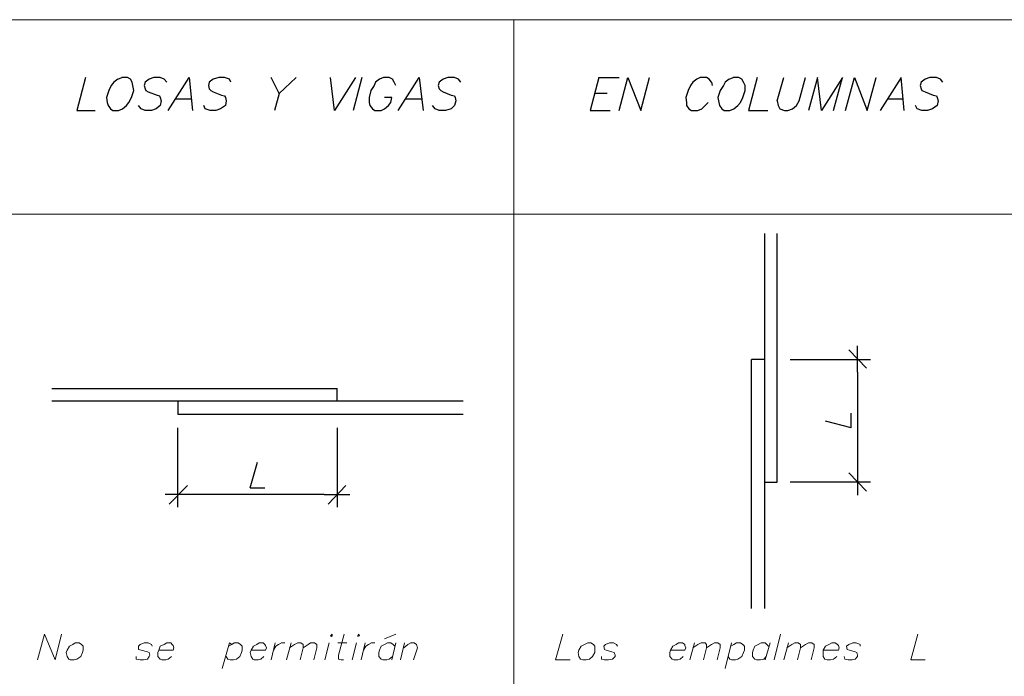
# Model space of a CAD drawing. Header units: metres. Extents: x -11 to 490, y -19 to 215.
# Tile 66 of 73: x 142.65 to 145.25, y 4.09 to 5.83. Entities that reach past the tile are written whole.
import ezdxf

# ---------------------------------------------------------------- set-up
doc = ezdxf.new("R2010")
doc.units = ezdxf.units.M
doc.layers.add('ARMADURA', color=4, linetype='Continuous', lineweight=25)
doc.layers.add('LAYER2', color=1, linetype='Continuous', lineweight=20)
for name, color, linetype in [('AUTOVUE_1', 1, 'Continuous'), ('AUTOVUE_5', 5, 'Continuous'), ('MEMBRETE', 7, 'Continuous'), ('TEXTOS-CHICOS', 3, 'Continuous')]:
    doc.layers.add(name, color=color, linetype=linetype)

# ---------------------------------------------------------------- blocks, each defined once
blk = doc.blocks.new('NG')
at = {"layer": 'AUTOVUE_1'}
for p, q in [((956.2562, 975.309), (956.2562, 975.4113)), ((955.9957, 975.3586), (956.3059, 975.3586)), ((956.2562, 975.309), (956.2562, 974.9337)), ((953.6325, 974.788), (953.6325, 975.095)), ((954.2465, 975.095), (954.2465, 974.788)), ((956.2562, 974.9337), (956.2562, 974.8345)), ((956.3059, 974.8841), (955.9957, 974.8841)), ((953.6821, 974.8376), (953.5828, 974.8376)), ((954.1969, 974.8376), (953.6821, 974.8376)), ((954.1969, 974.8376), (954.2962, 974.8376))]:
    blk.add_line(p, q, dxfattribs=at)
at = {"layer": 'AUTOVUE_5'}
for p, q in [((953.2758, 976.4472), (953.2417, 976.3201)), ((953.375, 976.4162), (953.3657, 976.3976)), ((953.3843, 976.4286), (953.375, 976.4162)), ((953.3999, 976.441), (953.3843, 976.4286)), ((953.3999, 976.441), (953.4154, 976.4472)), ((953.4371, 976.4472), (953.4154, 976.4472)), ((953.4495, 976.441), (953.4371, 976.4472)), ((953.4557, 976.4286), (953.4495, 976.441)), ((953.4588, 976.4162), (953.4557, 976.4286)), ((953.4619, 976.3976), (953.4588, 976.4162)), ((953.5053, 976.4286), (953.5022, 976.4162)), ((953.5022, 976.4162), (953.5053, 976.4038)), ((953.5208, 976.441), (953.5053, 976.4286)), ((953.5394, 976.4472), (953.5208, 976.441)), ((953.5642, 976.4472), (953.5394, 976.4472)), ((953.5797, 976.441), (953.5642, 976.4472)), ((953.5797, 976.441), (953.589, 976.4286)), ((953.5952, 976.3201), (953.6759, 976.4472)), ((953.6759, 976.4472), (953.6883, 976.3201)), ((953.7534, 976.4286), (953.7503, 976.4162)), ((953.7503, 976.4162), (953.7534, 976.4038)), ((953.7689, 976.441), (953.7534, 976.4286)), ((953.7906, 976.4472), (953.7689, 976.441)), ((953.8123, 976.4472), (953.7906, 976.4472)), ((953.8309, 976.441), (953.8123, 976.4472)), ((953.8371, 976.4286), (953.8309, 976.441)), ((954.0232, 976.3852), (953.9922, 976.4472)), ((954.0232, 976.3852), (954.0884, 976.4472)), ((954.2372, 976.3201), (954.2217, 976.4472)), ((954.3179, 976.4472), (954.2372, 976.3201)), ((954.3427, 976.4472), (954.3086, 976.3201)), ((954.3179, 976.4472), (954.3179, 976.4472)), ((954.3892, 976.4162), (954.3768, 976.3976)), ((954.3954, 976.4286), (954.3892, 976.4162)), ((954.4109, 976.441), (954.3954, 976.4286)), ((954.4264, 976.4472), (954.4109, 976.441)), ((954.4481, 976.4472), (954.4264, 976.4472)), ((954.4605, 976.441), (954.4481, 976.4472)), ((954.4667, 976.4286), (954.4605, 976.441)), ((954.4729, 976.4162), (954.4667, 976.4286)), ((954.4822, 976.3201), (954.5629, 976.4472)), ((954.5629, 976.4472), (954.5784, 976.3201)), ((954.6404, 976.4286), (954.6373, 976.4162)), ((954.6373, 976.4162), (954.6404, 976.4038)), ((954.6559, 976.441), (954.6404, 976.4286)), ((954.6745, 976.4472), (954.6559, 976.441)), ((954.6993, 976.4472), (954.6745, 976.4472)), ((954.7148, 976.441), (954.6993, 976.4472)), ((954.7241, 976.4286), (954.7148, 976.441)), ((955.2576, 976.4472), (955.2235, 976.3201)), ((955.2576, 976.4472), (955.3351, 976.4472)), ((955.3351, 976.3201), (955.3692, 976.4472)), ((955.3692, 976.4472), (955.4189, 976.3201)), ((955.4189, 976.3201), (955.453, 976.4472)), ((955.453, 976.4472), (955.453, 976.4472)), ((955.6111, 976.4162), (955.6018, 976.3976)), ((955.6204, 976.4286), (955.6111, 976.4162)), ((955.636, 976.441), (955.6204, 976.4286)), ((955.6484, 976.4472), (955.636, 976.441)), ((955.6732, 976.4472), (955.6484, 976.4472)), ((955.6825, 976.441), (955.6732, 976.4472)), ((955.6918, 976.4286), (955.6825, 976.441)), ((955.6918, 976.4286), (955.6949, 976.4162)), ((955.7383, 976.4162), (955.7259, 976.3976)), ((955.7445, 976.4286), (955.7383, 976.4162)), ((955.76, 976.441), (955.7445, 976.4286)), ((955.76, 976.441), (955.7755, 976.4472)), ((955.7972, 976.4472), (955.7755, 976.4472)), ((955.8096, 976.441), (955.7972, 976.4472)), ((955.8158, 976.4286), (955.8096, 976.441)), ((955.822, 976.4162), (955.8158, 976.4286)), ((955.822, 976.3976), (955.822, 976.4162)), ((955.8686, 976.4472), (955.8344, 976.3201)), ((955.9461, 976.3573), (955.9709, 976.4472)), ((956.0298, 976.3573), (956.0546, 976.4472)), ((956.0546, 976.4472), (956.0546, 976.4472)), ((956.1012, 976.4472), (956.067, 976.3201)), ((956.1167, 976.3201), (956.1012, 976.4472)), ((956.1973, 976.4472), (956.1167, 976.3201)), ((956.1632, 976.3201), (956.1973, 976.4472)), ((956.2097, 976.3201), (956.2438, 976.4472)), ((956.2438, 976.4472), (956.2934, 976.3201)), ((956.2934, 976.3201), (956.3276, 976.4472)), ((956.3276, 976.4472), (956.3276, 976.4472)), ((956.4237, 976.4472), (956.3431, 976.3201)), ((956.4361, 976.3201), (956.4237, 976.4472)), ((956.5012, 976.4286), (956.4981, 976.4162)), ((956.4981, 976.4162), (956.5012, 976.4038)), ((956.5168, 976.441), (956.5012, 976.4286)), ((956.5354, 976.4472), (956.5168, 976.441)), ((956.5602, 976.4472), (956.5354, 976.4472)), ((956.5757, 976.441), (956.5602, 976.4472)), ((956.585, 976.4286), (956.5757, 976.441)), ((953.3657, 976.3976), (953.3564, 976.3697)), ((953.4526, 976.3697), (953.4619, 976.3976)), ((953.5053, 976.4038), (953.5084, 976.3976)), ((953.5084, 976.3976), (953.5177, 976.3914)), ((953.5177, 976.3914), (953.5518, 976.379)), ((953.5518, 976.379), (953.5611, 976.3759)), ((953.7534, 976.4038), (953.7596, 976.3976)), ((953.7596, 976.3976), (953.7689, 976.3914)), ((953.7689, 976.3914), (953.7999, 976.379)), ((953.7999, 976.379), (953.8123, 976.3759)), ((954.0232, 976.3852), (954.0046, 976.3201)), ((954.3768, 976.3976), (954.3706, 976.3697)), ((954.6404, 976.4038), (954.6466, 976.3976)), ((954.6466, 976.3976), (954.6559, 976.3914)), ((954.6559, 976.3914), (954.6869, 976.379)), ((954.6869, 976.379), (954.6993, 976.3759)), ((955.2886, 976.3852), (955.2421, 976.3852)), ((955.6018, 976.3976), (955.5925, 976.3697)), ((955.7259, 976.3976), (955.7166, 976.3697)), ((955.8127, 976.3697), (955.822, 976.3976)), ((956.5012, 976.4038), (956.5043, 976.3976)), ((956.5043, 976.3976), (956.5168, 976.3914)), ((956.5168, 976.3914), (956.5478, 976.379)), ((956.5478, 976.379), (956.5602, 976.3759)), ((953.3564, 976.3697), (953.3595, 976.3511)), ((953.3595, 976.3511), (953.3626, 976.3387)), ((953.3626, 976.3387), (953.3719, 976.3263)), ((953.4185, 976.3263), (953.434, 976.3387)), ((953.434, 976.3387), (953.4433, 976.3511)), ((953.4433, 976.3511), (953.4526, 976.3697)), ((953.4805, 976.3387), (953.4805, 976.3387)), ((953.4898, 976.3263), (953.4805, 976.3387)), ((953.5642, 976.3387), (953.5487, 976.3263)), ((953.5611, 976.3759), (953.5642, 976.3697)), ((953.5642, 976.3697), (953.5673, 976.3573)), ((953.5673, 976.3573), (953.5642, 976.3387)), ((953.6821, 976.3635), (953.6232, 976.3635)), ((953.7317, 976.3387), (953.7317, 976.3387)), ((953.7379, 976.3263), (953.7317, 976.3387)), ((953.8154, 976.3387), (953.7968, 976.3263)), ((953.8123, 976.3759), (953.8154, 976.3697)), ((953.8154, 976.3697), (953.8185, 976.3573)), ((953.8185, 976.3573), (953.8154, 976.3387)), ((954.3706, 976.3697), (954.3706, 976.3511)), ((954.3706, 976.3511), (954.3737, 976.3387)), ((954.3737, 976.3387), (954.383, 976.3263)), ((954.4574, 976.3697), (954.4295, 976.3697)), ((954.4295, 976.3263), (954.445, 976.3387)), ((954.445, 976.3387), (954.4543, 976.3511)), ((954.4543, 976.3511), (954.4574, 976.3697)), ((954.5722, 976.3635), (954.5101, 976.3635)), ((954.6156, 976.3387), (954.6156, 976.3387)), ((954.6249, 976.3263), (954.6156, 976.3387)), ((954.6993, 976.3387), (954.6869, 976.3263)), ((954.6993, 976.3759), (954.7024, 976.3697)), ((954.7055, 976.3573), (954.6993, 976.3387)), ((954.7024, 976.3697), (954.7055, 976.3573)), ((955.5925, 976.3697), (955.5956, 976.3511)), ((955.5956, 976.3511), (955.5956, 976.3387)), ((955.5956, 976.3387), (955.6049, 976.3263)), ((955.6546, 976.3263), (955.667, 976.3387)), ((955.667, 976.3387), (955.6794, 976.3511)), ((955.7166, 976.3697), (955.7197, 976.3511)), ((955.7197, 976.3511), (955.7228, 976.3387)), ((955.7228, 976.3387), (955.7321, 976.3263)), ((955.7786, 976.3263), (955.7941, 976.3387)), ((955.7941, 976.3387), (955.8034, 976.3511)), ((955.8034, 976.3511), (955.8127, 976.3697)), ((955.9461, 976.3573), (955.9492, 976.3387)), ((955.9492, 976.3387), (955.9554, 976.3263)), ((956.005, 976.3263), (956.0205, 976.3387)), ((956.0205, 976.3387), (956.0298, 976.3573)), ((956.4299, 976.3635), (956.371, 976.3635)), ((956.4795, 976.3387), (956.4795, 976.3387)), ((956.4857, 976.3263), (956.4795, 976.3387)), ((956.5633, 976.3387), (956.5447, 976.3263)), ((956.5602, 976.3759), (956.5633, 976.3697)), ((956.5633, 976.3697), (956.5664, 976.3573)), ((956.5664, 976.3573), (956.5633, 976.3387)), ((953.2417, 976.3201), (953.313, 976.3201)), ((953.3719, 976.3263), (953.3812, 976.3201)), ((953.3812, 976.3201), (953.403, 976.3201)), ((953.403, 976.3201), (953.4185, 976.3263)), ((953.5053, 976.3201), (953.4898, 976.3263)), ((953.5301, 976.3201), (953.5053, 976.3201)), ((953.5487, 976.3263), (953.5301, 976.3201)), ((953.7565, 976.3201), (953.7379, 976.3263)), ((953.7782, 976.3201), (953.7565, 976.3201)), ((953.7968, 976.3263), (953.7782, 976.3201)), ((954.383, 976.3263), (954.3923, 976.3201)), ((954.3923, 976.3201), (954.4171, 976.3201)), ((954.4171, 976.3201), (954.4295, 976.3263)), ((954.6404, 976.3201), (954.6249, 976.3263)), ((954.6652, 976.3201), (954.6404, 976.3201)), ((954.6869, 976.3263), (954.6652, 976.3201)), ((955.2235, 976.3201), (955.301, 976.3201)), ((955.6049, 976.3263), (955.6142, 976.3201)), ((955.6142, 976.3201), (955.6391, 976.3201)), ((955.6391, 976.3201), (955.6546, 976.3263)), ((955.7321, 976.3263), (955.7414, 976.3201)), ((955.7414, 976.3201), (955.7631, 976.3201)), ((955.7631, 976.3201), (955.7786, 976.3263)), ((955.8344, 976.3201), (955.9089, 976.3201)), ((955.9554, 976.3263), (955.974, 976.3201)), ((955.974, 976.3201), (955.9864, 976.3201)), ((955.9864, 976.3201), (956.005, 976.3263)), ((956.1632, 976.3201), (956.1632, 976.3201)), ((956.5043, 976.3201), (956.4857, 976.3263)), ((956.5261, 976.3201), (956.5043, 976.3201)), ((956.5447, 976.3263), (956.5261, 976.3201))]:
    blk.add_line(p, q, dxfattribs=at)
at = {"layer": 'LAYER2', "color": 2, "linetype": 'Continuous'}
for p, q in [((956.9292, 976.6705), (950.6768, 976.6705)), ((954.9288, 972.9209), (954.9288, 976.6705)), ((950.6768, 975.92), (956.9292, 975.92)), ((953.0897, 974.1987), (953.1176, 974.2979)), ((953.1176, 974.2979), (953.1579, 974.1987)), ((953.1579, 974.1987), (953.1828, 974.2979)), ((953.1828, 974.2979), (953.1828, 974.2979)), ((954.2279, 974.2979), (954.2217, 974.2917)), ((954.2217, 974.2917), (954.2248, 974.2886)), ((954.2248, 974.2886), (954.2217, 974.2917)), ((954.2248, 974.2886), (954.2279, 974.2917)), ((954.2279, 974.2917), (954.2279, 974.2979)), ((954.2527, 974.2173), (954.2744, 974.2979)), ((954.3303, 974.2979), (954.3272, 974.2917)), ((954.3272, 974.2886), (954.3334, 974.2917)), ((954.3272, 974.2917), (954.3272, 974.2886)), ((954.3272, 974.2886), (954.3272, 974.2917)), ((954.3334, 974.2917), (954.3303, 974.2979)), ((954.4729, 974.2979), (954.4295, 974.2793)), ((955.0901, 974.1987), (955.118, 974.2979)), ((955.9337, 974.1987), (955.9585, 974.2979)), ((956.4609, 974.1987), (956.4888, 974.2979)), ((953.2138, 974.2514), (953.2045, 974.2359)), ((953.2262, 974.2576), (953.2138, 974.2514)), ((953.2262, 974.2576), (953.2355, 974.2638)), ((953.251, 974.2638), (953.2355, 974.2638)), ((953.2603, 974.2576), (953.251, 974.2638)), ((953.2665, 974.2514), (953.2603, 974.2576)), ((953.2665, 974.2359), (953.2665, 974.2514)), ((953.4867, 974.2576), (953.4805, 974.2514)), ((953.4805, 974.2514), (953.4805, 974.239)), ((953.5022, 974.2638), (953.4867, 974.2576)), ((953.5177, 974.2638), (953.5022, 974.2638)), ((953.5301, 974.2576), (953.5177, 974.2638)), ((953.5332, 974.2514), (953.5301, 974.2576)), ((953.5301, 974.2576), (953.5332, 974.2514)), ((953.5642, 974.2514), (953.558, 974.2359)), ((953.5797, 974.2576), (953.5642, 974.2514)), ((953.589, 974.2638), (953.5797, 974.2576)), ((953.6045, 974.2638), (953.589, 974.2638)), ((953.6107, 974.2576), (953.6045, 974.2638)), ((953.6138, 974.2545), (953.6107, 974.2576)), ((953.6169, 974.2452), (953.6138, 974.2545)), ((953.803, 974.1646), (953.8309, 974.2638)), ((953.8402, 974.2576), (953.8278, 974.2514)), ((953.8309, 974.2638), (953.8402, 974.2576)), ((953.8402, 974.2576), (953.8496, 974.2638)), ((953.8496, 974.2638), (953.8651, 974.2638)), ((953.8651, 974.2638), (953.8744, 974.2576)), ((953.8744, 974.2576), (953.8806, 974.2514)), ((953.8806, 974.2514), (953.8806, 974.2359)), ((953.924, 974.2514), (953.9147, 974.2359)), ((953.9364, 974.2576), (953.924, 974.2514)), ((953.9457, 974.2638), (953.9364, 974.2576)), ((953.9612, 974.2638), (953.9457, 974.2638)), ((953.9674, 974.2576), (953.9612, 974.2638)), ((953.9705, 974.2545), (953.9674, 974.2576)), ((953.9736, 974.2452), (953.9705, 974.2545)), ((953.9922, 974.1987), (954.0077, 974.2638)), ((954.0108, 974.2514), (954.0015, 974.2359)), ((954.0108, 974.2514), (954.0201, 974.2576)), ((954.0201, 974.2576), (954.0325, 974.2638)), ((954.0325, 974.2638), (954.0449, 974.2638)), ((954.0698, 974.2638), (954.0511, 974.1987)), ((954.0635, 974.2452), (954.0822, 974.2576)), ((954.0822, 974.2576), (954.0946, 974.2638)), ((954.0946, 974.2638), (954.107, 974.2638)), ((954.107, 974.2638), (954.1163, 974.2576)), ((954.1163, 974.2452), (954.1349, 974.2576)), ((954.1163, 974.2576), (954.1163, 974.2452)), ((954.1349, 974.2576), (954.1442, 974.2638)), ((954.1442, 974.2638), (954.1597, 974.2638)), ((954.1597, 974.2638), (954.169, 974.2576)), ((954.169, 974.2576), (954.169, 974.2452)), ((954.2155, 974.2638), (954.2, 974.1987)), ((954.2837, 974.2638), (954.2496, 974.2638)), ((954.321, 974.2638), (954.3055, 974.1987)), ((954.3396, 974.1987), (954.3551, 974.2638)), ((954.3582, 974.2514), (954.3489, 974.2359)), ((954.3582, 974.2514), (954.3675, 974.2576)), ((954.3675, 974.2576), (954.3799, 974.2638)), ((954.3799, 974.2638), (954.3923, 974.2638)), ((954.4109, 974.2359), (954.4171, 974.2514)), ((954.4171, 974.2514), (954.4295, 974.2576)), ((954.4295, 974.2576), (954.4419, 974.2638)), ((954.4419, 974.2638), (954.4543, 974.2638)), ((954.4543, 974.2638), (954.4636, 974.2576)), ((954.4729, 974.2638), (954.4574, 974.1987)), ((954.4636, 974.2576), (954.4698, 974.2514)), ((954.4915, 974.1987), (954.507, 974.2638)), ((954.5195, 974.2576), (954.5039, 974.2452)), ((954.5195, 974.2576), (954.5319, 974.2638)), ((954.5319, 974.2638), (954.5443, 974.2638)), ((954.5443, 974.2638), (954.5536, 974.2576)), ((954.5536, 974.2576), (954.5567, 974.2452)), ((955.1894, 974.2514), (955.1801, 974.2359)), ((955.2018, 974.2576), (955.1894, 974.2514)), ((955.2018, 974.2576), (955.2142, 974.2638)), ((955.2266, 974.2638), (955.2142, 974.2638)), ((955.2359, 974.2576), (955.2266, 974.2638)), ((955.2421, 974.2514), (955.2359, 974.2576)), ((955.2421, 974.2359), (955.2421, 974.2514)), ((955.2824, 974.2576), (955.2762, 974.2514)), ((955.2762, 974.2514), (955.2793, 974.239)), ((955.2979, 974.2638), (955.2824, 974.2576)), ((955.3134, 974.2638), (955.2979, 974.2638)), ((955.3258, 974.2576), (955.3134, 974.2638)), ((955.3289, 974.2514), (955.3258, 974.2576)), ((955.3258, 974.2576), (955.3289, 974.2514)), ((955.5429, 974.2514), (955.5336, 974.2359)), ((955.5553, 974.2576), (955.5429, 974.2514)), ((955.5646, 974.2638), (955.5553, 974.2576)), ((955.5801, 974.2638), (955.5646, 974.2638)), ((955.5894, 974.2576), (955.5801, 974.2638)), ((955.5894, 974.2545), (955.5894, 974.2576)), ((955.5925, 974.2452), (955.5894, 974.2545)), ((955.608, 974.1987), (955.6267, 974.2638)), ((955.6391, 974.2576), (955.6204, 974.2452)), ((955.6391, 974.2576), (955.6515, 974.2638)), ((955.6515, 974.2638), (955.667, 974.2638)), ((955.667, 974.2638), (955.6732, 974.2576)), ((955.6732, 974.2452), (955.6918, 974.2576)), ((955.6732, 974.2576), (955.6732, 974.2452)), ((955.6918, 974.2576), (955.7042, 974.2638)), ((955.7042, 974.2638), (955.7166, 974.2638)), ((955.7166, 974.2638), (955.7259, 974.2576)), ((955.7259, 974.2576), (955.7259, 974.2452)), ((955.7445, 974.1646), (955.7693, 974.2638)), ((955.7786, 974.2576), (955.7662, 974.2514)), ((955.7786, 974.2576), (955.7879, 974.2638)), ((955.7879, 974.2638), (955.8034, 974.2638)), ((955.8034, 974.2638), (955.8127, 974.2576)), ((955.8127, 974.2576), (955.8189, 974.2514)), ((955.8189, 974.2514), (955.8189, 974.2359)), ((955.8593, 974.2514), (955.8531, 974.2359)), ((955.8717, 974.2576), (955.8593, 974.2514)), ((955.8841, 974.2638), (955.8717, 974.2576)), ((955.8996, 974.2638), (955.8841, 974.2638)), ((955.9058, 974.2576), (955.8996, 974.2638)), ((955.8996, 974.1987), (955.9182, 974.2638)), ((955.9058, 974.2576), (955.912, 974.2514)), ((955.9895, 974.2638), (955.9709, 974.1987)), ((955.9833, 974.2452), (956.0019, 974.2576)), ((956.0019, 974.2576), (956.0143, 974.2638)), ((956.0143, 974.2638), (956.0267, 974.2638)), ((956.0267, 974.2638), (956.036, 974.2576)), ((956.036, 974.2452), (956.0546, 974.2576)), ((956.036, 974.2576), (956.036, 974.2452)), ((956.0546, 974.2576), (956.067, 974.2638)), ((956.067, 974.2638), (956.0795, 974.2638)), ((956.0795, 974.2638), (956.0888, 974.2576)), ((956.0888, 974.2576), (956.0888, 974.2452)), ((956.1322, 974.2514), (956.1229, 974.2359)), ((956.1446, 974.2576), (956.1322, 974.2514)), ((956.157, 974.2638), (956.1446, 974.2576)), ((956.1694, 974.2638), (956.157, 974.2638)), ((956.1787, 974.2576), (956.1694, 974.2638)), ((956.1818, 974.2545), (956.1787, 974.2576)), ((956.1849, 974.2452), (956.1818, 974.2545)), ((956.2221, 974.2576), (956.2128, 974.2514)), ((956.2128, 974.2514), (956.2159, 974.239)), ((956.2376, 974.2638), (956.2221, 974.2576)), ((956.25, 974.2638), (956.2376, 974.2638)), ((956.2655, 974.2576), (956.25, 974.2638)), ((956.2655, 974.2514), (956.2655, 974.2576)), ((953.2045, 974.2359), (953.2014, 974.2266)), ((953.2014, 974.2266), (953.2045, 974.2111)), ((953.2045, 974.2111), (953.2107, 974.2018)), ((953.2417, 974.2018), (953.2572, 974.2111)), ((953.2572, 974.2111), (953.2634, 974.2266)), ((953.2634, 974.2266), (953.2665, 974.2359)), ((953.4712, 974.2018), (953.4712, 974.2111)), ((953.4805, 974.239), (953.4898, 974.2359)), ((953.4898, 974.2359), (953.5146, 974.2297)), ((953.5146, 974.2297), (953.5208, 974.2266)), ((953.5208, 974.2111), (953.5146, 974.2018)), ((953.5208, 974.2266), (953.5239, 974.2173)), ((953.5239, 974.2173), (953.5208, 974.2111)), ((953.558, 974.2359), (953.5549, 974.2266)), ((953.5549, 974.2266), (953.5549, 974.2111)), ((953.5549, 974.2111), (953.5642, 974.2018)), ((953.558, 974.2359), (953.6138, 974.2359)), ((953.5952, 974.2018), (953.6076, 974.2111)), ((953.6138, 974.2359), (953.6169, 974.2452)), ((953.8247, 974.2018), (953.8185, 974.2111)), ((953.8713, 974.2111), (953.8589, 974.2018)), ((953.8775, 974.2266), (953.8713, 974.2111)), ((953.8806, 974.2359), (953.8775, 974.2266)), ((953.9147, 974.2359), (953.9116, 974.2266)), ((953.9116, 974.2266), (953.9147, 974.2111)), ((953.9147, 974.2359), (953.9705, 974.2359)), ((953.9147, 974.2111), (953.9209, 974.2018)), ((953.9519, 974.2018), (953.9643, 974.2111)), ((953.9705, 974.2359), (953.9736, 974.2452)), ((954.1163, 974.2452), (954.1039, 974.1987)), ((954.169, 974.2452), (954.1566, 974.1987)), ((954.2527, 974.2173), (954.2527, 974.2018)), ((954.4078, 974.2266), (954.4109, 974.2359)), ((954.4078, 974.2111), (954.4078, 974.2266)), ((954.4171, 974.2018), (954.4078, 974.2111)), ((954.4481, 974.2018), (954.4605, 974.2111)), ((954.5567, 974.2452), (954.5412, 974.1987)), ((955.1801, 974.2359), (955.1769, 974.2266)), ((955.1769, 974.2266), (955.1801, 974.2111)), ((955.1801, 974.2111), (955.1863, 974.2018)), ((955.2204, 974.2018), (955.2328, 974.2111)), ((955.2328, 974.2111), (955.2421, 974.2266)), ((955.2421, 974.2266), (955.2421, 974.2359)), ((955.2669, 974.2018), (955.2669, 974.2111)), ((955.2793, 974.239), (955.2855, 974.2359)), ((955.2855, 974.2359), (955.3072, 974.2297)), ((955.3072, 974.2297), (955.3165, 974.2266)), ((955.3196, 974.2111), (955.3103, 974.2018)), ((955.3165, 974.2266), (955.3196, 974.2173)), ((955.3196, 974.2173), (955.3196, 974.2111)), ((955.5336, 974.2359), (955.5305, 974.2266)), ((955.5305, 974.2266), (955.5305, 974.2111)), ((955.5305, 974.2111), (955.5398, 974.2018)), ((955.5336, 974.2359), (955.5894, 974.2359)), ((955.5708, 974.2018), (955.5832, 974.2111)), ((955.5894, 974.2359), (955.5925, 974.2452)), ((955.6732, 974.2452), (955.6608, 974.1987)), ((955.7259, 974.2452), (955.7135, 974.1987)), ((955.7631, 974.2018), (955.7569, 974.2111)), ((955.8096, 974.2111), (955.7941, 974.2018)), ((955.8158, 974.2266), (955.8096, 974.2111)), ((955.8189, 974.2359), (955.8158, 974.2266)), ((955.8531, 974.2359), (955.85, 974.2266)), ((955.85, 974.2266), (955.85, 974.2111)), ((955.85, 974.2111), (955.8593, 974.2018)), ((955.8934, 974.2018), (955.9027, 974.2111)), ((956.036, 974.2452), (956.0236, 974.1987)), ((956.0888, 974.2452), (956.0764, 974.1987)), ((956.1229, 974.2359), (956.1229, 974.2266)), ((956.1229, 974.2359), (956.1818, 974.2359)), ((956.1229, 974.2266), (956.1229, 974.2111)), ((956.1229, 974.2111), (956.1291, 974.2018)), ((956.1632, 974.2018), (956.1756, 974.2111)), ((956.1818, 974.2359), (956.1849, 974.2452)), ((956.2066, 974.2018), (956.2035, 974.2111)), ((956.2159, 974.239), (956.2252, 974.2359)), ((956.2252, 974.2359), (956.2469, 974.2297)), ((956.2469, 974.2297), (956.2531, 974.2266)), ((956.2562, 974.2111), (956.2469, 974.2018)), ((956.2531, 974.2266), (956.2562, 974.2173)), ((956.2562, 974.2173), (956.2562, 974.2111)), ((953.2107, 974.2018), (953.2169, 974.1987)), ((953.2169, 974.1987), (953.2324, 974.1987)), ((953.2324, 974.1987), (953.2417, 974.2018)), ((953.4867, 974.1987), (953.4712, 974.2018)), ((953.4991, 974.1987), (953.4867, 974.1987)), ((953.5146, 974.2018), (953.4991, 974.1987)), ((953.5642, 974.2018), (953.5704, 974.1987)), ((953.5704, 974.1987), (953.5859, 974.1987)), ((953.5859, 974.1987), (953.5952, 974.2018)), ((953.834, 974.1987), (953.8247, 974.2018)), ((953.8465, 974.1987), (953.834, 974.1987)), ((953.8589, 974.2018), (953.8465, 974.1987)), ((953.9209, 974.2018), (953.9271, 974.1987)), ((953.9271, 974.1987), (953.9426, 974.1987)), ((953.9426, 974.1987), (953.9519, 974.2018)), ((954.2527, 974.2018), (954.262, 974.1987)), ((954.262, 974.1987), (954.2713, 974.1987)), ((954.4233, 974.1987), (954.4171, 974.2018)), ((954.4388, 974.1987), (954.4233, 974.1987)), ((954.4481, 974.2018), (954.4388, 974.1987)), ((955.0901, 974.1987), (955.1459, 974.1987)), ((955.1863, 974.2018), (955.1956, 974.1987)), ((955.1956, 974.1987), (955.208, 974.1987)), ((955.208, 974.1987), (955.2204, 974.2018)), ((955.2793, 974.1987), (955.2669, 974.2018)), ((955.2948, 974.1987), (955.2793, 974.1987)), ((955.3103, 974.2018), (955.2948, 974.1987)), ((955.5398, 974.2018), (955.546, 974.1987)), ((955.546, 974.1987), (955.5615, 974.1987)), ((955.5615, 974.1987), (955.5708, 974.2018)), ((955.7693, 974.1987), (955.7631, 974.2018)), ((955.7848, 974.1987), (955.7693, 974.1987)), ((955.7941, 974.2018), (955.7848, 974.1987)), ((955.8593, 974.2018), (955.8655, 974.1987)), ((955.8655, 974.1987), (955.881, 974.1987)), ((955.881, 974.1987), (955.8934, 974.2018)), ((956.1291, 974.2018), (956.1384, 974.1987)), ((956.1384, 974.1987), (956.1508, 974.1987)), ((956.1508, 974.1987), (956.1632, 974.2018)), ((956.219, 974.1987), (956.2066, 974.2018)), ((956.2345, 974.1987), (956.219, 974.1987)), ((956.2469, 974.2018), (956.2345, 974.1987)), ((956.4609, 974.1987), (956.5168, 974.1987))]:
    blk.add_line(p, q, dxfattribs=at)
at = {"layer": 'MEMBRETE', "color": 4, "linetype": 'Continuous'}
for p, q in [((955.8965, 975.8455), (955.8965, 974.8841)), ((955.9461, 974.8841), (955.9461, 975.8455)), ((955.8468, 974.3972), (955.8468, 975.3586)), ((955.8965, 975.3586), (955.8468, 975.3586)), ((955.8965, 975.3586), (955.8965, 974.3972)), ((954.2465, 975.1973), (954.2465, 975.247)), ((954.2465, 975.1973), (953.1455, 975.1973)), ((953.6325, 975.1973), (953.6325, 975.1477)), ((954.7334, 975.1973), (953.6325, 975.1973)), ((953.6325, 975.1477), (954.7334, 975.1477)), ((955.8965, 974.8841), (955.9461, 974.8841))]:
    blk.add_line(p, q, dxfattribs=at)
at = {"layer": 'MEMBRETE', "color": 3, "linetype": 'Continuous'}
blk.add_line((953.1455, 975.247), (954.2465, 975.247), dxfattribs=at)
at = {"layer": 'TEXTOS-CHICOS'}
for p, q in [((956.2221, 975.3958), (956.2903, 975.3245)), ((956.2314, 975.095), (956.2314, 975.1508)), ((956.2314, 975.095), (956.1322, 975.1198)), ((953.9116, 974.8624), (953.9395, 974.9616)), ((956.2903, 974.85), (956.2221, 974.9213)), ((953.5983, 974.8004), (953.6697, 974.8717)), ((953.9116, 974.8624), (953.9674, 974.8624)), ((954.2806, 974.8717), (954.2124, 974.8004))]:
    blk.add_line(p, q, dxfattribs=at)

msp = doc.modelspace()

# ---------------------------------------------------------------- block references
at = {"layer": 'ARMADURA', "color": 1, "linetype": 'Continuous', "lineweight": 5, "xscale": 0.684, "yscale": 0.684, "zscale": 0.684}
msp.add_blockref('NG', (-509.2182, -662.2148), dxfattribs=at)

doc.saveas('drawing.dxf')
